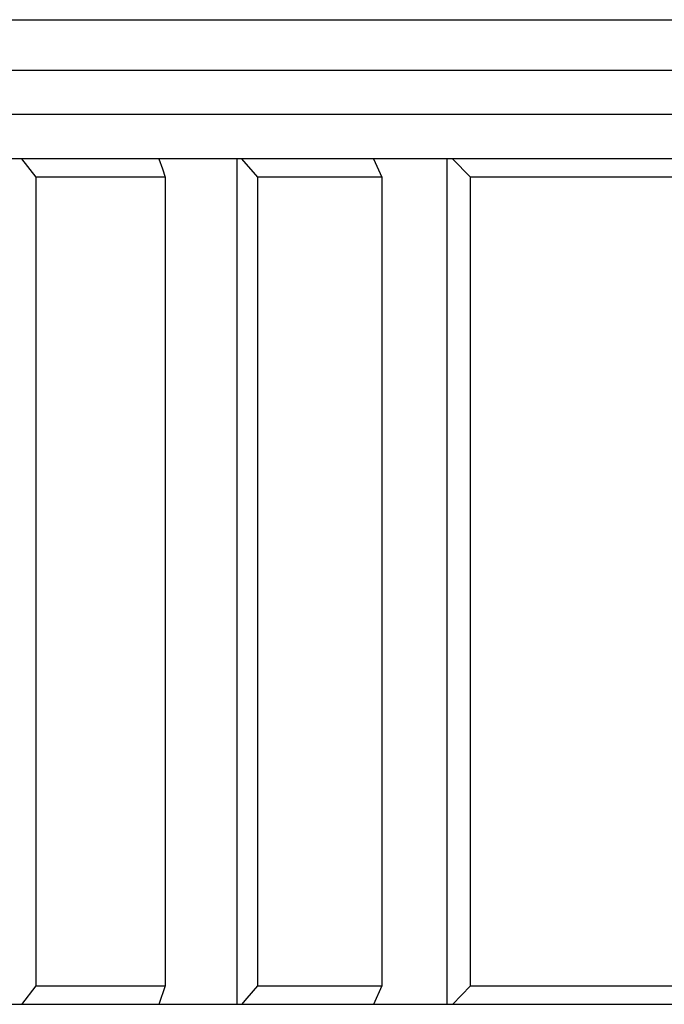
# Model space of a CAD drawing. Header units: millimetres. Extents: x -1 to 299, y -1 to 165.
# Tile 5 of 9: x 61 to 68, y 112 to 123. Entities that reach past the tile are written whole.
import ezdxf

# ---------------------------------------------------------------- set-up
doc = ezdxf.new("R2010")
doc.units = ezdxf.units.MM
doc.header["$LTSCALE"] = 16.445818
doc.layers.add('20_ALL_FEATURES', color=7, linetype='CONTINUOUS')

msp = doc.modelspace()

# ---------------------------------------------------------------- linework, layer by layer
at = {"layer": '20_ALL_FEATURES', "color": 7}
for p, q in [((18.258, 123.457), (81.258, 123.457)), ((80.258, 122.879), (19.258, 122.879)), ((80.758, 122.379), (18.758, 122.379)), ((69.698, 121.879), (18.636, 121.879)), ((61.076, 121.669), (60.916, 121.879)), ((62.471, 121.879), (62.51, 121.763)), ((63.355, 121.879), (63.355, 112.279)), ((63.595, 121.669), (63.413, 121.879)), ((64.906, 121.879), (65.002, 121.669)), ((65.741, 121.879), (65.741, 112.279)), ((66.009, 121.669), (65.806, 121.879)), ((62.51, 121.763), (62.541, 121.669)), ((61.076, 112.489), (61.076, 121.669)), ((62.541, 121.669), (61.076, 121.669)), ((62.541, 121.669), (62.541, 112.489)), ((63.595, 112.489), (63.595, 121.669)), ((65.002, 121.669), (63.595, 121.669)), ((65.002, 121.669), (65.002, 112.489)), ((66.009, 112.489), (66.009, 121.669)), ((69.891, 121.669), (66.009, 121.669)), ((60.916, 112.279), (61.076, 112.489)), ((61.076, 112.489), (62.541, 112.489)), ((62.541, 112.489), (62.471, 112.279)), ((63.474, 112.349), (63.595, 112.489)), ((63.595, 112.489), (65.002, 112.489)), ((65.002, 112.489), (64.906, 112.279)), ((65.806, 112.279), (66.009, 112.489)), ((66.009, 112.489), (73.511, 112.489)), ((63.413, 112.279), (63.474, 112.349)), ((79.151, 112.279), (20.365, 112.279))]:
    msp.add_line(p, q, dxfattribs=at)

doc.saveas('drawing.dxf')
